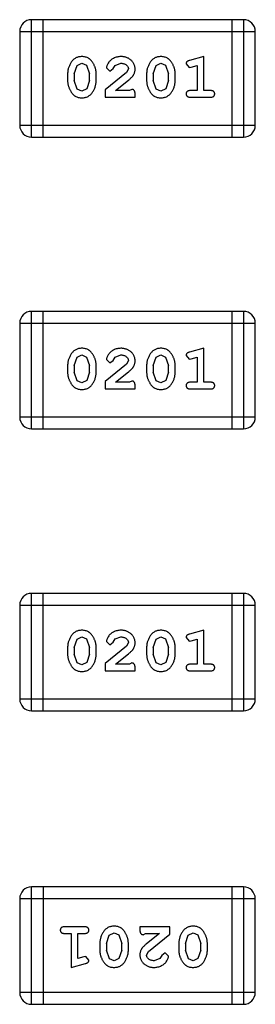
# Model space of a CAD drawing. Header units: inches. Extents: x -50 to 60, y -7 to 68.
# Tile 105 of 108: x 54.466 to 55.076, y 40.646 to 43.201. Entities that reach past the tile are written whole.
import ezdxf

# ---------------------------------------------------------------- set-up
doc = ezdxf.new("R2010")
doc.units = ezdxf.units.IN
doc.header["$LTSCALE"] = 1.21
doc.header["$MEASUREMENT"] = 0
doc.layers.get('0').update_dxf_attribs({"linetype": 'CONTINUOUS'})

msp = doc.modelspace()

# ---------------------------------------------------------------- linework, layer by layer
at = {"color": 7, "linetype": 'Continuous'}
for p, q in [((54.4969, 42.8963), (54.4969, 43.2011)), ((55.0456, 43.2011), (54.4969, 43.2011)), ((54.5274, 42.8963), (54.5274, 43.2011)), ((55.0151, 43.2011), (55.0151, 42.8963)), ((55.0456, 43.2011), (55.0456, 42.8963)), ((54.4664, 43.1706), (54.4664, 42.9267)), ((54.4664, 43.1706), (55.076, 43.1706)), ((55.076, 42.9267), (55.076, 43.1706)), ((54.9427, 43.1053), (54.9061, 43.0954)), ((54.9427, 43.0172), (54.9427, 43.1053)), ((54.6076, 43.0604), (54.6149, 43.0822)), ((54.6149, 43.0822), (54.6272, 43.088)), ((54.6272, 43.088), (54.6394, 43.0827)), ((54.6394, 43.0827), (54.647, 43.0604)), ((54.7083, 43.0741), (54.7133, 43.0826)), ((54.7133, 43.0826), (54.7281, 43.088)), ((54.8121, 43.0604), (54.8194, 43.0822)), ((54.8194, 43.0822), (54.8318, 43.088)), ((54.8318, 43.088), (54.8439, 43.0827)), ((54.8439, 43.0827), (54.8515, 43.0604)), ((54.8971, 43.0862), (54.905, 43.077)), ((54.9104, 43.078), (54.9254, 43.0822)), ((54.9254, 43.0822), (54.9254, 43.0172)), ((54.5903, 43.0607), (54.5903, 43.0429)), ((54.6076, 43.0604), (54.6076, 43.0432)), ((54.647, 43.0432), (54.647, 43.0604)), ((54.6643, 43.0429), (54.6643, 43.0607)), ((54.7429, 43.0638), (54.6879, 43.0188)), ((54.691, 43.076), (54.6998, 43.0675)), ((54.6998, 43.0675), (54.7083, 43.0741)), ((54.7476, 43.0735), (54.7429, 43.0638)), ((54.7948, 43.0607), (54.7948, 43.0429)), ((54.8121, 43.0604), (54.8121, 43.0432)), ((54.8515, 43.0432), (54.8515, 43.0604)), ((54.8688, 43.0429), (54.8688, 43.0607)), ((54.905, 43.077), (54.9104, 43.078)), ((54.6153, 43.0209), (54.6076, 43.0432)), ((54.647, 43.0432), (54.6397, 43.0214)), ((54.7146, 43.0172), (54.7482, 43.0442)), ((54.8198, 43.0209), (54.8121, 43.0432)), ((54.8515, 43.0432), (54.8442, 43.0214)), ((54.6274, 43.0156), (54.6153, 43.0209)), ((54.6397, 43.0214), (54.6274, 43.0156)), ((54.6879, 43.0188), (54.6879, 42.9999)), ((54.7508, 43.0172), (54.7146, 43.0172)), ((54.7563, 43.0203), (54.7508, 43.0172)), ((54.7649, 42.9999), (54.7649, 43.0078)), ((54.8319, 43.0156), (54.8198, 43.0209)), ((54.8442, 43.0214), (54.8319, 43.0156)), ((54.9254, 43.0172), (54.9081, 43.0172)), ((54.96, 43.0172), (54.9427, 43.0172)), ((54.6879, 42.9999), (54.7649, 42.9999)), ((54.9081, 42.9999), (54.96, 42.9999)), ((55.076, 42.9267), (54.4664, 42.9267)), ((54.4969, 42.8963), (55.0456, 42.8963)), ((54.4969, 42.1393), (54.4969, 42.4441)), ((55.0456, 42.4441), (54.4969, 42.4441)), ((54.5274, 42.1393), (54.5274, 42.4441)), ((55.0151, 42.4441), (55.0151, 42.1393)), ((55.0456, 42.4441), (55.0456, 42.1393)), ((54.4664, 42.4136), (54.4664, 42.1698)), ((54.4664, 42.4136), (55.076, 42.4136)), ((55.076, 42.1698), (55.076, 42.4136)), ((54.9427, 42.3483), (54.9061, 42.3384)), ((54.9427, 42.2602), (54.9427, 42.3483)), ((54.6076, 42.3034), (54.6149, 42.3252)), ((54.6149, 42.3252), (54.6272, 42.331)), ((54.6272, 42.331), (54.6394, 42.3257)), ((54.6394, 42.3257), (54.647, 42.3034)), ((54.691, 42.319), (54.6998, 42.3106)), ((54.6998, 42.3106), (54.7083, 42.3171)), ((54.7083, 42.3171), (54.7133, 42.3256)), ((54.7133, 42.3256), (54.7281, 42.331)), ((54.7476, 42.3165), (54.7429, 42.3068)), ((54.8121, 42.3034), (54.8194, 42.3252)), ((54.8194, 42.3252), (54.8318, 42.331)), ((54.8318, 42.331), (54.8439, 42.3257)), ((54.8439, 42.3257), (54.8515, 42.3034)), ((54.8971, 42.3293), (54.905, 42.32)), ((54.905, 42.32), (54.9104, 42.321)), ((54.9104, 42.321), (54.9254, 42.3252)), ((54.9254, 42.3252), (54.9254, 42.2602)), ((54.5903, 42.3037), (54.5903, 42.286)), ((54.6076, 42.3034), (54.6076, 42.2862)), ((54.6153, 42.2639), (54.6076, 42.2862)), ((54.647, 42.2862), (54.6397, 42.2644)), ((54.647, 42.2862), (54.647, 42.3034)), ((54.6643, 42.286), (54.6643, 42.3037)), ((54.7429, 42.3068), (54.6879, 42.2618)), ((54.7146, 42.2602), (54.7482, 42.2873)), ((54.7948, 42.3037), (54.7948, 42.286)), ((54.8121, 42.3034), (54.8121, 42.2862)), ((54.8198, 42.2639), (54.8121, 42.2862)), ((54.8515, 42.2862), (54.8442, 42.2644)), ((54.8515, 42.2862), (54.8515, 42.3034)), ((54.8688, 42.286), (54.8688, 42.3037)), ((54.6274, 42.2586), (54.6153, 42.2639)), ((54.6397, 42.2644), (54.6274, 42.2586)), ((54.6879, 42.2618), (54.6879, 42.2429)), ((54.7563, 42.2634), (54.7508, 42.2602)), ((54.8319, 42.2586), (54.8198, 42.2639)), ((54.8442, 42.2644), (54.8319, 42.2586)), ((54.6879, 42.2429), (54.7649, 42.2429)), ((54.7508, 42.2602), (54.7146, 42.2602)), ((54.7649, 42.2429), (54.7649, 42.2508)), ((54.9254, 42.2602), (54.9081, 42.2602)), ((54.9081, 42.2429), (54.96, 42.2429)), ((54.96, 42.2602), (54.9427, 42.2602)), ((55.076, 42.1698), (54.4664, 42.1698)), ((54.4969, 42.1393), (55.0456, 42.1393)), ((54.4969, 41.4076), (54.4969, 41.7124)), ((55.0456, 41.7124), (54.4969, 41.7124)), ((54.5274, 41.4076), (54.5274, 41.7124)), ((55.0151, 41.7124), (55.0151, 41.4076)), ((55.0456, 41.7124), (55.0456, 41.4076)), ((54.4664, 41.6819), (54.4664, 41.4381)), ((54.4664, 41.6819), (55.076, 41.6819)), ((55.076, 41.4381), (55.076, 41.6819)), ((54.6149, 41.5936), (54.6272, 41.5994)), ((54.6272, 41.5994), (54.6394, 41.5941)), ((54.7133, 41.594), (54.7281, 41.5994)), ((54.8194, 41.5936), (54.8318, 41.5994)), ((54.8318, 41.5994), (54.8439, 41.5941)), ((54.8971, 41.5976), (54.905, 41.5883)), ((54.9427, 41.6167), (54.9061, 41.6068)), ((54.9427, 41.5286), (54.9427, 41.6167)), ((54.5903, 41.572), (54.5903, 41.5543)), ((54.6076, 41.5718), (54.6149, 41.5936)), ((54.6076, 41.5718), (54.6076, 41.5546)), ((54.6394, 41.5941), (54.647, 41.5718)), ((54.647, 41.5546), (54.647, 41.5718)), ((54.6643, 41.5543), (54.6643, 41.572)), ((54.7429, 41.5751), (54.6879, 41.5301)), ((54.691, 41.5873), (54.6998, 41.5789)), ((54.6998, 41.5789), (54.7083, 41.5855)), ((54.7083, 41.5855), (54.7133, 41.594)), ((54.7476, 41.5848), (54.7429, 41.5751)), ((54.7948, 41.572), (54.7948, 41.5543)), ((54.8121, 41.5718), (54.8194, 41.5936)), ((54.8121, 41.5718), (54.8121, 41.5546)), ((54.8439, 41.5941), (54.8515, 41.5718)), ((54.8515, 41.5546), (54.8515, 41.5718)), ((54.8688, 41.5543), (54.8688, 41.572)), ((54.905, 41.5883), (54.9104, 41.5894)), ((54.9104, 41.5894), (54.9254, 41.5935)), ((54.9254, 41.5935), (54.9254, 41.5286)), ((54.6153, 41.5323), (54.6076, 41.5546)), ((54.647, 41.5546), (54.6397, 41.5328)), ((54.7146, 41.5286), (54.7482, 41.5556)), ((54.8198, 41.5323), (54.8121, 41.5546)), ((54.8515, 41.5546), (54.8442, 41.5328)), ((54.6274, 41.527), (54.6153, 41.5323)), ((54.6397, 41.5328), (54.6274, 41.527)), ((54.6879, 41.5301), (54.6879, 41.5113)), ((54.7508, 41.5286), (54.7146, 41.5286)), ((54.7563, 41.5317), (54.7508, 41.5286)), ((54.8319, 41.527), (54.8198, 41.5323)), ((54.8442, 41.5328), (54.8319, 41.527)), ((54.9254, 41.5286), (54.9081, 41.5286)), ((54.96, 41.5286), (54.9427, 41.5286)), ((54.6879, 41.5113), (54.7649, 41.5113)), ((54.7649, 41.5113), (54.7649, 41.5191)), ((54.9081, 41.5113), (54.96, 41.5113)), ((55.076, 41.4381), (54.4664, 41.4381)), ((54.4969, 41.4076), (55.0456, 41.4076)), ((54.4969, 40.646), (54.4969, 40.9508)), ((55.0455, 40.9508), (54.4969, 40.9508)), ((54.5273, 40.9508), (54.5273, 40.646)), ((55.015, 40.9508), (55.015, 40.646)), ((55.0455, 40.9508), (55.0455, 40.646)), ((54.4664, 40.9203), (54.4664, 40.6765)), ((54.4664, 40.9203), (55.076, 40.9203)), ((55.076, 40.6765), (55.076, 40.9203)), ((54.6343, 40.8472), (54.5824, 40.8472)), ((54.5824, 40.8299), (54.5997, 40.8299)), ((54.5997, 40.8299), (54.5997, 40.7418)), ((54.617, 40.7649), (54.617, 40.8299)), ((54.617, 40.8299), (54.6343, 40.8299)), ((54.6982, 40.8256), (54.7105, 40.8315)), ((54.7105, 40.8315), (54.7226, 40.8262)), ((54.7775, 40.8472), (54.7775, 40.8393)), ((54.8546, 40.8472), (54.7775, 40.8472)), ((54.7861, 40.8267), (54.7916, 40.8299)), ((54.7916, 40.8299), (54.8278, 40.8299)), ((54.8278, 40.8299), (54.7942, 40.8028)), ((54.8546, 40.8283), (54.8546, 40.8472)), ((54.9027, 40.8256), (54.915, 40.8315)), ((54.915, 40.8315), (54.9271, 40.8262)), ((54.6736, 40.8041), (54.6736, 40.7864)), ((54.6909, 40.8039), (54.6982, 40.8256)), ((54.7226, 40.8262), (54.7303, 40.8039)), ((54.7476, 40.7864), (54.7476, 40.8041)), ((54.7995, 40.7833), (54.8546, 40.8283)), ((54.8781, 40.8041), (54.8781, 40.7864)), ((54.8955, 40.8039), (54.9027, 40.8256)), ((54.9271, 40.8262), (54.9348, 40.8039)), ((54.9521, 40.7864), (54.9521, 40.8041)), ((54.6909, 40.8039), (54.6909, 40.7867)), ((54.6985, 40.7644), (54.6909, 40.7867)), ((54.7303, 40.7867), (54.723, 40.7649)), ((54.7303, 40.7867), (54.7303, 40.8039)), ((54.7948, 40.7736), (54.7995, 40.7833)), ((54.8426, 40.7795), (54.8341, 40.773)), ((54.8514, 40.7711), (54.8426, 40.7795)), ((54.8955, 40.8039), (54.8955, 40.7867)), ((54.903, 40.7644), (54.8955, 40.7867)), ((54.9348, 40.7867), (54.9275, 40.7649)), ((54.9348, 40.7867), (54.9348, 40.8039)), ((54.632, 40.7691), (54.617, 40.7649)), ((54.6374, 40.7701), (54.632, 40.7691)), ((54.6453, 40.7608), (54.6374, 40.7701)), ((54.7107, 40.7591), (54.6985, 40.7644)), ((54.723, 40.7649), (54.7107, 40.7591)), ((54.8291, 40.7645), (54.8143, 40.7591)), ((54.8341, 40.773), (54.8291, 40.7645)), ((54.9152, 40.7591), (54.903, 40.7644)), ((54.9275, 40.7649), (54.9152, 40.7591)), ((54.5997, 40.7418), (54.6363, 40.7517)), ((55.076, 40.6765), (54.4664, 40.6765)), ((54.4969, 40.646), (55.0455, 40.646))]:
    msp.add_line(p, q, dxfattribs=at)
for centre, start, end in [((54.4969, 43.1706), 90, 180), ((55.0456, 43.1706), 0, 90), ((54.4969, 42.9267), 180, 270), ((55.0456, 42.9267), 270, 0), ((54.4969, 42.4136), 90, 180), ((55.0456, 42.4136), 0, 90), ((54.4969, 42.1698), 180, 270), ((55.0456, 42.1698), 270, 0), ((54.4969, 41.6819), 90, 180), ((55.0456, 41.6819), 0, 90), ((54.4969, 41.4381), 180, 270), ((55.0456, 41.4381), 270, 0), ((54.4969, 40.9203), 90, 180), ((55.0455, 40.9203), 0, 90), ((54.4969, 40.6765), 180, 270), ((55.0455, 40.6765), 270, 0)]:
    msp.add_arc(centre, 0.0305, start, end, dxfattribs=at)
for points, knots in [([(54.6271, 43.1053), (54.6257, 43.1053), (54.6229, 43.1052), (54.6188, 43.1045), (54.615, 43.1033), (54.6114, 43.1018), (54.6081, 43.0997), (54.605, 43.0972), (54.6022, 43.0942), (54.5998, 43.0908), (54.5976, 43.0872), (54.5957, 43.0836), (54.594, 43.0799), (54.5927, 43.0761), (54.5916, 43.0723), (54.5909, 43.0685), (54.5904, 43.0646), (54.5903, 43.062), (54.5903, 43.0607)], [0, 0, 0, 0, 0.06692, 0.130834, 0.19258, 0.252759, 0.312631, 0.373411, 0.436359, 0.501894, 0.568244, 0.632472, 0.69556, 0.757163, 0.818592, 0.878885, 0.939235, 1, 1, 1, 1]), ([(54.6643, 43.0607), (54.6642, 43.0618), (54.6642, 43.0639), (54.6639, 43.0671), (54.6634, 43.0702), (54.6627, 43.0733), (54.6618, 43.0764), (54.6607, 43.0794), (54.6594, 43.0824), (54.6579, 43.0852), (54.6563, 43.088), (54.6546, 43.0905), (54.653, 43.0928), (54.6513, 43.0949), (54.6496, 43.0968), (54.6479, 43.0984), (54.6462, 43.0999), (54.6438, 43.1014), (54.6406, 43.103), (54.6365, 43.1043), (54.6319, 43.1051), (54.6288, 43.1052), (54.6271, 43.1053)], [0, 0, 0, 0, 0.049855, 0.099516, 0.148482, 0.19758, 0.246804, 0.296268, 0.346517, 0.397047, 0.446826, 0.49336, 0.537801, 0.579207, 0.617974, 0.654833, 0.689171, 0.722088, 0.786392, 0.853518, 0.924186, 1, 1, 1, 1]), ([(54.7283, 43.1053), (54.7266, 43.1052), (54.7232, 43.1051), (54.7183, 43.1043), (54.7135, 43.1028), (54.709, 43.1008), (54.7049, 43.0984), (54.7012, 43.0955), (54.6981, 43.0923), (54.6956, 43.0887), (54.6936, 43.0852), (54.6922, 43.0818), (54.6912, 43.0788), (54.6911, 43.0769), (54.691, 43.076)], [0, 0, 0, 0, 0.098286, 0.193983, 0.289056, 0.384352, 0.477435, 0.566197, 0.652355, 0.737986, 0.818188, 0.887401, 0.94802, 1, 1, 1, 1]), ([(54.7649, 43.0725), (54.7649, 43.0736), (54.7648, 43.0758), (54.7644, 43.0791), (54.7635, 43.0822), (54.7624, 43.0852), (54.761, 43.088), (54.7592, 43.0907), (54.7571, 43.0933), (54.7547, 43.0958), (54.752, 43.098), (54.7492, 43.1), (54.7461, 43.1016), (54.7429, 43.103), (54.7395, 43.104), (54.7359, 43.1048), (54.7322, 43.1052), (54.7296, 43.1053), (54.7283, 43.1053)], [0, 0, 0, 0, 0.060981, 0.120256, 0.178148, 0.236115, 0.293993, 0.352864, 0.413358, 0.476056, 0.539296, 0.602396, 0.665116, 0.728325, 0.792919, 0.859317, 0.928302, 1, 1, 1, 1]), ([(54.8316, 43.1053), (54.8302, 43.1053), (54.8274, 43.1052), (54.8233, 43.1045), (54.8195, 43.1033), (54.8159, 43.1018), (54.8126, 43.0997), (54.8095, 43.0972), (54.8067, 43.0942), (54.8043, 43.0908), (54.8021, 43.0872), (54.8002, 43.0836), (54.7985, 43.0799), (54.7972, 43.0761), (54.7961, 43.0723), (54.7954, 43.0685), (54.7949, 43.0646), (54.7949, 43.062), (54.7948, 43.0607)], [0, 0, 0, 0, 0.06692, 0.130834, 0.19258, 0.252759, 0.312631, 0.373411, 0.436359, 0.501894, 0.568244, 0.632472, 0.69556, 0.757163, 0.818592, 0.878885, 0.939235, 1, 1, 1, 1]), ([(54.8688, 43.0607), (54.8688, 43.0618), (54.8687, 43.0639), (54.8684, 43.0671), (54.8679, 43.0702), (54.8672, 43.0733), (54.8663, 43.0764), (54.8652, 43.0794), (54.8639, 43.0824), (54.8624, 43.0852), (54.8608, 43.088), (54.8592, 43.0905), (54.8575, 43.0928), (54.8558, 43.0949), (54.8541, 43.0968), (54.8524, 43.0984), (54.8507, 43.0999), (54.8483, 43.1014), (54.8451, 43.103), (54.841, 43.1043), (54.8364, 43.1051), (54.8333, 43.1052), (54.8316, 43.1053)], [0, 0, 0, 0, 0.049855, 0.099516, 0.148482, 0.19758, 0.246804, 0.296268, 0.346517, 0.397047, 0.446826, 0.49336, 0.537801, 0.579207, 0.617974, 0.654833, 0.689171, 0.722088, 0.786392, 0.853518, 0.924186, 1, 1, 1, 1]), ([(54.7281, 43.088), (54.7296, 43.0879), (54.7322, 43.0879), (54.7361, 43.087), (54.7394, 43.0856), (54.7423, 43.0837), (54.7446, 43.0814), (54.7464, 43.079), (54.7474, 43.0763), (54.7476, 43.0744), (54.7476, 43.0735)], [0, 0, 0, 0, 0.156344, 0.299348, 0.4327, 0.561, 0.682299, 0.791883, 0.89611, 1, 1, 1, 1]), ([(54.9061, 43.0954), (54.9053, 43.0952), (54.9037, 43.0947), (54.9016, 43.0938), (54.9, 43.0929), (54.8988, 43.0919), (54.898, 43.0907), (54.8975, 43.0894), (54.8971, 43.0879), (54.8971, 43.0868), (54.8971, 43.0862)], [0, 0, 0, 0, 0.187321, 0.344927, 0.475328, 0.579604, 0.674244, 0.773631, 0.882025, 1, 1, 1, 1]), ([(54.7482, 43.0442), (54.7491, 43.045), (54.7508, 43.0465), (54.7531, 43.0487), (54.7552, 43.0508), (54.7571, 43.0528), (54.7587, 43.0547), (54.7601, 43.0564), (54.7612, 43.0581), (54.7623, 43.0601), (54.7634, 43.0627), (54.7643, 43.0659), (54.7649, 43.0692), (54.7649, 43.0714), (54.7649, 43.0725)], [0, 0, 0, 0, 0.103002, 0.197728, 0.285279, 0.365235, 0.437224, 0.502446, 0.560545, 0.611446, 0.707576, 0.80349, 0.900532, 1, 1, 1, 1]), ([(54.5903, 43.0429), (54.5903, 43.0419), (54.5904, 43.0397), (54.5907, 43.0366), (54.5912, 43.0334), (54.5919, 43.0303), (54.5927, 43.0273), (54.5939, 43.0243), (54.5951, 43.0213), (54.5966, 43.0185), (54.5982, 43.0157), (54.5998, 43.0132), (54.6015, 43.0109), (54.6031, 43.0088), (54.6048, 43.0069), (54.6065, 43.0052), (54.6082, 43.0038), (54.6106, 43.0022), (54.6138, 43.0006), (54.618, 42.9993), (54.6225, 42.9985), (54.6257, 42.9984), (54.6274, 42.9983)], [0, 0, 0, 0, 0.049886, 0.09882, 0.148132, 0.19689, 0.246038, 0.295176, 0.345305, 0.395692, 0.445312, 0.491875, 0.535813, 0.577009, 0.616081, 0.652689, 0.687585, 0.720206, 0.785062, 0.85223, 0.923759, 1, 1, 1, 1]), ([(54.6274, 42.9983), (54.6288, 42.9984), (54.6316, 42.9984), (54.6357, 42.9991), (54.6396, 43.0003), (54.6431, 43.0019), (54.6465, 43.0039), (54.6495, 43.0064), (54.6523, 43.0093), (54.6548, 43.0127), (54.6569, 43.0163), (54.6589, 43.02), (54.6606, 43.0237), (54.6619, 43.0275), (54.6629, 43.0313), (54.6637, 43.0351), (54.6642, 43.039), (54.6642, 43.0416), (54.6643, 43.0429)], [0, 0, 0, 0, 0.067217, 0.131051, 0.19272, 0.252824, 0.312745, 0.373449, 0.436041, 0.501494, 0.567761, 0.632087, 0.695096, 0.757109, 0.817993, 0.878657, 0.939311, 1, 1, 1, 1]), ([(54.7948, 43.0429), (54.7949, 43.0419), (54.7949, 43.0397), (54.7952, 43.0366), (54.7957, 43.0334), (54.7964, 43.0303), (54.7972, 43.0273), (54.7984, 43.0243), (54.7996, 43.0213), (54.8011, 43.0185), (54.8027, 43.0157), (54.8043, 43.0132), (54.806, 43.0109), (54.8076, 43.0088), (54.8093, 43.0069), (54.811, 43.0052), (54.8127, 43.0038), (54.8151, 43.0022), (54.8183, 43.0006), (54.8225, 42.9993), (54.8271, 42.9985), (54.8302, 42.9984), (54.8319, 42.9983)], [0, 0, 0, 0, 0.049886, 0.09882, 0.148132, 0.19689, 0.246038, 0.295176, 0.345305, 0.395692, 0.445312, 0.491875, 0.535813, 0.577009, 0.616081, 0.652689, 0.687585, 0.720206, 0.785062, 0.85223, 0.923759, 1, 1, 1, 1]), ([(54.8319, 42.9983), (54.8333, 42.9984), (54.8361, 42.9984), (54.8402, 42.9991), (54.8441, 43.0003), (54.8476, 43.0019), (54.851, 43.0039), (54.854, 43.0064), (54.8568, 43.0093), (54.8593, 43.0127), (54.8615, 43.0163), (54.8634, 43.02), (54.8651, 43.0237), (54.8664, 43.0275), (54.8675, 43.0313), (54.8682, 43.0351), (54.8687, 43.039), (54.8687, 43.0416), (54.8688, 43.0429)], [0, 0, 0, 0, 0.067217, 0.131051, 0.19272, 0.252824, 0.312745, 0.373449, 0.436041, 0.501494, 0.567761, 0.632087, 0.695096, 0.757109, 0.817993, 0.878657, 0.939311, 1, 1, 1, 1]), ([(54.7649, 43.0078), (54.7649, 43.0088), (54.7649, 43.0108), (54.7644, 43.0135), (54.7638, 43.0158), (54.7627, 43.0175), (54.7614, 43.0188), (54.7599, 43.0197), (54.7581, 43.0203), (54.7569, 43.0203), (54.7563, 43.0203)], [0, 0, 0, 0, 0.1844, 0.34094, 0.473574, 0.586824, 0.690029, 0.789175, 0.890445, 1, 1, 1, 1]), ([(54.9081, 43.0172), (54.9072, 43.0172), (54.9055, 43.0171), (54.9032, 43.0167), (54.9012, 43.0159), (54.8997, 43.0149), (54.8985, 43.0135), (54.8977, 43.012), (54.8972, 43.0103), (54.8971, 43.0092), (54.8971, 43.0085)], [0, 0, 0, 0, 0.169102, 0.317658, 0.446239, 0.563118, 0.671828, 0.776546, 0.884858, 1, 1, 1, 1]), ([(54.8971, 43.0085), (54.8971, 43.0079), (54.8972, 43.0067), (54.8977, 43.0051), (54.8985, 43.0036), (54.8997, 43.0022), (54.9012, 43.0011), (54.9032, 43.0004), (54.9055, 43), (54.9072, 42.9999), (54.9081, 42.9999)], [0, 0, 0, 0, 0.115051, 0.223278, 0.329269, 0.437893, 0.554681, 0.682591, 0.83103, 1, 1, 1, 1]), ([(54.971, 43.0085), (54.971, 43.0092), (54.9709, 43.0103), (54.9704, 43.012), (54.9696, 43.0135), (54.9684, 43.0148), (54.9669, 43.0159), (54.9649, 43.0167), (54.9626, 43.0171), (54.9609, 43.0172), (54.96, 43.0172)], [0, 0, 0, 0, 0.11517, 0.223509, 0.328254, 0.438012, 0.553651, 0.682263, 0.830856, 1, 1, 1, 1]), ([(54.96, 42.9999), (54.9609, 42.9999), (54.9626, 43), (54.9649, 43.0004), (54.9669, 43.0011), (54.9684, 43.0022), (54.9696, 43.0035), (54.9704, 43.0051), (54.9709, 43.0067), (54.971, 43.0079), (54.971, 43.0085)], [0, 0, 0, 0, 0.169012, 0.317488, 0.445429, 0.560977, 0.67065, 0.776666, 0.88492, 1, 1, 1, 1]), ([(54.6271, 42.3483), (54.6257, 42.3483), (54.6229, 42.3482), (54.6188, 42.3475), (54.615, 42.3464), (54.6114, 42.3448), (54.6081, 42.3427), (54.605, 42.3402), (54.6022, 42.3372), (54.5998, 42.3339), (54.5976, 42.3303), (54.5957, 42.3266), (54.594, 42.3229), (54.5927, 42.3191), (54.5916, 42.3153), (54.5909, 42.3115), (54.5904, 42.3076), (54.5903, 42.305), (54.5903, 42.3037)], [0, 0, 0, 0, 0.06692, 0.130834, 0.19258, 0.252759, 0.312631, 0.373411, 0.436359, 0.501894, 0.568244, 0.632472, 0.69556, 0.757163, 0.818592, 0.878885, 0.939235, 1, 1, 1, 1]), ([(54.6643, 42.3037), (54.6642, 42.3048), (54.6642, 42.3069), (54.6639, 42.3101), (54.6634, 42.3132), (54.6627, 42.3164), (54.6618, 42.3194), (54.6607, 42.3224), (54.6594, 42.3254), (54.6579, 42.3283), (54.6563, 42.331), (54.6546, 42.3335), (54.653, 42.3359), (54.6513, 42.338), (54.6496, 42.3398), (54.6479, 42.3415), (54.6462, 42.3429), (54.6438, 42.3445), (54.6406, 42.3461), (54.6365, 42.3474), (54.6319, 42.3482), (54.6288, 42.3483), (54.6271, 42.3483)], [0, 0, 0, 0, 0.049855, 0.099516, 0.148482, 0.19758, 0.246804, 0.296268, 0.346517, 0.397047, 0.446826, 0.49336, 0.537801, 0.579207, 0.617974, 0.654833, 0.689171, 0.722088, 0.786392, 0.853518, 0.924186, 1, 1, 1, 1]), ([(54.7283, 42.3483), (54.7266, 42.3483), (54.7232, 42.3481), (54.7183, 42.3473), (54.7135, 42.3459), (54.709, 42.3439), (54.7049, 42.3414), (54.7012, 42.3386), (54.6981, 42.3353), (54.6956, 42.3317), (54.6936, 42.3282), (54.6922, 42.3249), (54.6912, 42.3218), (54.6911, 42.3199), (54.691, 42.319)], [0, 0, 0, 0, 0.098286, 0.193983, 0.289056, 0.384352, 0.477435, 0.566197, 0.652355, 0.737986, 0.818188, 0.887401, 0.94802, 1, 1, 1, 1]), ([(54.7649, 42.3156), (54.7649, 42.3167), (54.7648, 42.3189), (54.7644, 42.3221), (54.7635, 42.3252), (54.7624, 42.3282), (54.761, 42.331), (54.7592, 42.3338), (54.7571, 42.3363), (54.7547, 42.3388), (54.752, 42.341), (54.7492, 42.343), (54.7461, 42.3446), (54.7429, 42.346), (54.7395, 42.347), (54.7359, 42.3478), (54.7322, 42.3482), (54.7296, 42.3483), (54.7283, 42.3483)], [0, 0, 0, 0, 0.060981, 0.120256, 0.178148, 0.236115, 0.293993, 0.352864, 0.413358, 0.476056, 0.539296, 0.602396, 0.665116, 0.728325, 0.792919, 0.859317, 0.928302, 1, 1, 1, 1]), ([(54.8316, 42.3483), (54.8302, 42.3483), (54.8274, 42.3482), (54.8233, 42.3475), (54.8195, 42.3464), (54.8159, 42.3448), (54.8126, 42.3427), (54.8095, 42.3402), (54.8067, 42.3372), (54.8043, 42.3339), (54.8021, 42.3303), (54.8002, 42.3266), (54.7985, 42.3229), (54.7972, 42.3191), (54.7961, 42.3153), (54.7954, 42.3115), (54.7949, 42.3076), (54.7949, 42.305), (54.7948, 42.3037)], [0, 0, 0, 0, 0.06692, 0.130834, 0.19258, 0.252759, 0.312631, 0.373411, 0.436359, 0.501894, 0.568244, 0.632472, 0.69556, 0.757163, 0.818592, 0.878885, 0.939235, 1, 1, 1, 1]), ([(54.8688, 42.3037), (54.8688, 42.3048), (54.8687, 42.3069), (54.8684, 42.3101), (54.8679, 42.3132), (54.8672, 42.3164), (54.8663, 42.3194), (54.8652, 42.3224), (54.8639, 42.3254), (54.8624, 42.3283), (54.8608, 42.331), (54.8592, 42.3335), (54.8575, 42.3359), (54.8558, 42.338), (54.8541, 42.3398), (54.8524, 42.3415), (54.8507, 42.3429), (54.8483, 42.3445), (54.8451, 42.3461), (54.841, 42.3474), (54.8364, 42.3482), (54.8333, 42.3483), (54.8316, 42.3483)], [0, 0, 0, 0, 0.049855, 0.099516, 0.148482, 0.19758, 0.246804, 0.296268, 0.346517, 0.397047, 0.446826, 0.49336, 0.537801, 0.579207, 0.617974, 0.654833, 0.689171, 0.722088, 0.786392, 0.853518, 0.924186, 1, 1, 1, 1]), ([(54.9061, 42.3384), (54.9053, 42.3382), (54.9037, 42.3377), (54.9016, 42.3369), (54.9, 42.3359), (54.8988, 42.3349), (54.898, 42.3337), (54.8975, 42.3324), (54.8971, 42.3309), (54.8971, 42.3298), (54.8971, 42.3293)], [0, 0, 0, 0, 0.187321, 0.344927, 0.475328, 0.579604, 0.674244, 0.773631, 0.882025, 1, 1, 1, 1]), ([(54.7281, 42.331), (54.7296, 42.331), (54.7322, 42.3309), (54.7361, 42.33), (54.7394, 42.3287), (54.7423, 42.3267), (54.7446, 42.3245), (54.7464, 42.322), (54.7474, 42.3193), (54.7476, 42.3174), (54.7476, 42.3165)], [0, 0, 0, 0, 0.156344, 0.299348, 0.4327, 0.561, 0.682299, 0.791883, 0.89611, 1, 1, 1, 1]), ([(54.7482, 42.2873), (54.7491, 42.288), (54.7508, 42.2895), (54.7531, 42.2917), (54.7552, 42.2939), (54.7571, 42.2958), (54.7587, 42.2977), (54.7601, 42.2995), (54.7612, 42.3011), (54.7623, 42.3032), (54.7634, 42.3057), (54.7643, 42.3089), (54.7649, 42.3122), (54.7649, 42.3144), (54.7649, 42.3156)], [0, 0, 0, 0, 0.103002, 0.197728, 0.285279, 0.365235, 0.437224, 0.502446, 0.560545, 0.611446, 0.707576, 0.80349, 0.900532, 1, 1, 1, 1]), ([(54.5903, 42.286), (54.5903, 42.2849), (54.5904, 42.2828), (54.5907, 42.2796), (54.5912, 42.2764), (54.5919, 42.2734), (54.5927, 42.2703), (54.5939, 42.2673), (54.5951, 42.2644), (54.5966, 42.2615), (54.5982, 42.2587), (54.5998, 42.2562), (54.6015, 42.2539), (54.6031, 42.2518), (54.6048, 42.2499), (54.6065, 42.2482), (54.6082, 42.2468), (54.6106, 42.2452), (54.6138, 42.2436), (54.618, 42.2423), (54.6225, 42.2415), (54.6257, 42.2414), (54.6274, 42.2413)], [0, 0, 0, 0, 0.049886, 0.09882, 0.148132, 0.19689, 0.246038, 0.295176, 0.345305, 0.395692, 0.445312, 0.491875, 0.535813, 0.577009, 0.616081, 0.652689, 0.687585, 0.720206, 0.785062, 0.85223, 0.923759, 1, 1, 1, 1]), ([(54.6274, 42.2413), (54.6288, 42.2414), (54.6316, 42.2415), (54.6357, 42.2422), (54.6396, 42.2433), (54.6431, 42.2449), (54.6465, 42.2469), (54.6495, 42.2494), (54.6523, 42.2524), (54.6548, 42.2558), (54.6569, 42.2594), (54.6589, 42.263), (54.6606, 42.2667), (54.6619, 42.2705), (54.6629, 42.2743), (54.6637, 42.2782), (54.6642, 42.282), (54.6642, 42.2847), (54.6643, 42.286)], [0, 0, 0, 0, 0.067217, 0.131051, 0.19272, 0.252824, 0.312745, 0.373449, 0.436041, 0.501494, 0.567761, 0.632087, 0.695096, 0.757109, 0.817993, 0.878657, 0.939311, 1, 1, 1, 1]), ([(54.7649, 42.2508), (54.7649, 42.2519), (54.7649, 42.2538), (54.7644, 42.2565), (54.7638, 42.2588), (54.7627, 42.2605), (54.7614, 42.2618), (54.7599, 42.2627), (54.7581, 42.2633), (54.7569, 42.2633), (54.7563, 42.2634)], [0, 0, 0, 0, 0.1844, 0.34094, 0.473574, 0.586824, 0.690029, 0.789175, 0.890445, 1, 1, 1, 1]), ([(54.7948, 42.286), (54.7949, 42.2849), (54.7949, 42.2828), (54.7952, 42.2796), (54.7957, 42.2764), (54.7964, 42.2734), (54.7972, 42.2703), (54.7984, 42.2673), (54.7996, 42.2644), (54.8011, 42.2615), (54.8027, 42.2587), (54.8043, 42.2562), (54.806, 42.2539), (54.8076, 42.2518), (54.8093, 42.2499), (54.811, 42.2482), (54.8127, 42.2468), (54.8151, 42.2452), (54.8183, 42.2436), (54.8225, 42.2423), (54.8271, 42.2415), (54.8302, 42.2414), (54.8319, 42.2413)], [0, 0, 0, 0, 0.049886, 0.09882, 0.148132, 0.19689, 0.246038, 0.295176, 0.345305, 0.395692, 0.445312, 0.491875, 0.535813, 0.577009, 0.616081, 0.652689, 0.687585, 0.720206, 0.785062, 0.85223, 0.923759, 1, 1, 1, 1]), ([(54.8319, 42.2413), (54.8333, 42.2414), (54.8361, 42.2415), (54.8402, 42.2422), (54.8441, 42.2433), (54.8476, 42.2449), (54.851, 42.2469), (54.854, 42.2494), (54.8568, 42.2524), (54.8593, 42.2558), (54.8615, 42.2594), (54.8634, 42.263), (54.8651, 42.2667), (54.8664, 42.2705), (54.8675, 42.2743), (54.8682, 42.2782), (54.8687, 42.282), (54.8687, 42.2847), (54.8688, 42.286)], [0, 0, 0, 0, 0.067217, 0.131051, 0.19272, 0.252824, 0.312745, 0.373449, 0.436041, 0.501494, 0.567761, 0.632087, 0.695096, 0.757109, 0.817993, 0.878657, 0.939311, 1, 1, 1, 1]), ([(54.9081, 42.2602), (54.9072, 42.2602), (54.9055, 42.2602), (54.9032, 42.2597), (54.9012, 42.2589), (54.8997, 42.2579), (54.8985, 42.2565), (54.8977, 42.255), (54.8972, 42.2534), (54.8971, 42.2522), (54.8971, 42.2516)], [0, 0, 0, 0, 0.169102, 0.317658, 0.446239, 0.563118, 0.671828, 0.776546, 0.884858, 1, 1, 1, 1]), ([(54.8971, 42.2516), (54.8971, 42.251), (54.8972, 42.2498), (54.8977, 42.2481), (54.8985, 42.2466), (54.8997, 42.2452), (54.9012, 42.2442), (54.9032, 42.2434), (54.9055, 42.243), (54.9072, 42.2429), (54.9081, 42.2429)], [0, 0, 0, 0, 0.115051, 0.223278, 0.329269, 0.437893, 0.554681, 0.682591, 0.83103, 1, 1, 1, 1]), ([(54.971, 42.2516), (54.971, 42.2522), (54.9709, 42.2534), (54.9704, 42.255), (54.9696, 42.2565), (54.9684, 42.2579), (54.9669, 42.2589), (54.9649, 42.2597), (54.9626, 42.2602), (54.9609, 42.2602), (54.96, 42.2602)], [0, 0, 0, 0, 0.11517, 0.223509, 0.328254, 0.438012, 0.553651, 0.682263, 0.830856, 1, 1, 1, 1]), ([(54.96, 42.2429), (54.9609, 42.2429), (54.9626, 42.243), (54.9649, 42.2434), (54.9669, 42.2442), (54.9684, 42.2453), (54.9696, 42.2466), (54.9704, 42.2481), (54.9709, 42.2498), (54.971, 42.251), (54.971, 42.2516)], [0, 0, 0, 0, 0.169012, 0.317488, 0.445429, 0.560977, 0.67065, 0.776666, 0.88492, 1, 1, 1, 1]), ([(54.6271, 41.6167), (54.6257, 41.6166), (54.6229, 41.6165), (54.6188, 41.6158), (54.615, 41.6147), (54.6114, 41.6131), (54.6081, 41.6111), (54.605, 41.6086), (54.6022, 41.6056), (54.5998, 41.6022), (54.5976, 41.5986), (54.5957, 41.5949), (54.594, 41.5912), (54.5927, 41.5874), (54.5916, 41.5837), (54.5909, 41.5798), (54.5904, 41.5759), (54.5903, 41.5734), (54.5903, 41.572)], [0, 0, 0, 0, 0.06692, 0.130834, 0.19258, 0.252759, 0.312631, 0.373411, 0.436359, 0.501894, 0.568244, 0.632472, 0.69556, 0.757163, 0.818592, 0.878885, 0.939235, 1, 1, 1, 1]), ([(54.6643, 41.572), (54.6642, 41.5731), (54.6642, 41.5753), (54.6639, 41.5785), (54.6634, 41.5816), (54.6627, 41.5847), (54.6618, 41.5877), (54.6607, 41.5908), (54.6594, 41.5937), (54.6579, 41.5966), (54.6563, 41.5993), (54.6546, 41.6019), (54.653, 41.6042), (54.6513, 41.6063), (54.6496, 41.6082), (54.6479, 41.6098), (54.6462, 41.6112), (54.6438, 41.6128), (54.6406, 41.6144), (54.6365, 41.6157), (54.6319, 41.6165), (54.6288, 41.6166), (54.6271, 41.6167)], [0, 0, 0, 0, 0.049855, 0.099516, 0.148482, 0.19758, 0.246804, 0.296268, 0.346517, 0.397047, 0.446826, 0.49336, 0.537801, 0.579207, 0.617974, 0.654833, 0.689171, 0.722088, 0.786392, 0.853518, 0.924186, 1, 1, 1, 1]), ([(54.7283, 41.6167), (54.7266, 41.6166), (54.7232, 41.6165), (54.7183, 41.6156), (54.7135, 41.6142), (54.709, 41.6122), (54.7049, 41.6098), (54.7012, 41.6069), (54.6981, 41.6037), (54.6956, 41.6001), (54.6936, 41.5965), (54.6922, 41.5932), (54.6912, 41.5902), (54.6911, 41.5882), (54.691, 41.5873)], [0, 0, 0, 0, 0.098286, 0.193983, 0.289056, 0.384352, 0.477435, 0.566197, 0.652355, 0.737986, 0.818188, 0.887401, 0.94802, 1, 1, 1, 1]), ([(54.7281, 41.5994), (54.7296, 41.5993), (54.7322, 41.5992), (54.7361, 41.5984), (54.7394, 41.597), (54.7423, 41.5951), (54.7446, 41.5928), (54.7464, 41.5903), (54.7474, 41.5876), (54.7476, 41.5858), (54.7476, 41.5848)], [0, 0, 0, 0, 0.156344, 0.299348, 0.4327, 0.561, 0.682299, 0.791883, 0.89611, 1, 1, 1, 1]), ([(54.7649, 41.5839), (54.7649, 41.585), (54.7648, 41.5872), (54.7644, 41.5904), (54.7635, 41.5935), (54.7624, 41.5965), (54.761, 41.5994), (54.7592, 41.6021), (54.7571, 41.6047), (54.7547, 41.6071), (54.752, 41.6094), (54.7492, 41.6113), (54.7461, 41.613), (54.7429, 41.6143), (54.7395, 41.6154), (54.7359, 41.6161), (54.7322, 41.6166), (54.7296, 41.6166), (54.7283, 41.6167)], [0, 0, 0, 0, 0.060981, 0.120256, 0.178148, 0.236115, 0.293993, 0.352864, 0.413358, 0.476056, 0.539296, 0.602396, 0.665116, 0.728325, 0.792919, 0.859317, 0.928302, 1, 1, 1, 1]), ([(54.8316, 41.6167), (54.8302, 41.6166), (54.8274, 41.6165), (54.8233, 41.6158), (54.8195, 41.6147), (54.8159, 41.6131), (54.8126, 41.6111), (54.8095, 41.6086), (54.8067, 41.6056), (54.8043, 41.6022), (54.8021, 41.5986), (54.8002, 41.5949), (54.7985, 41.5912), (54.7972, 41.5874), (54.7961, 41.5837), (54.7954, 41.5798), (54.7949, 41.5759), (54.7949, 41.5734), (54.7948, 41.572)], [0, 0, 0, 0, 0.06692, 0.130834, 0.19258, 0.252759, 0.312631, 0.373411, 0.436359, 0.501894, 0.568244, 0.632472, 0.69556, 0.757163, 0.818592, 0.878885, 0.939235, 1, 1, 1, 1]), ([(54.8688, 41.572), (54.8688, 41.5731), (54.8687, 41.5753), (54.8684, 41.5785), (54.8679, 41.5816), (54.8672, 41.5847), (54.8663, 41.5877), (54.8652, 41.5908), (54.8639, 41.5937), (54.8624, 41.5966), (54.8608, 41.5993), (54.8592, 41.6019), (54.8575, 41.6042), (54.8558, 41.6063), (54.8541, 41.6082), (54.8524, 41.6098), (54.8507, 41.6112), (54.8483, 41.6128), (54.8451, 41.6144), (54.841, 41.6157), (54.8364, 41.6165), (54.8333, 41.6166), (54.8316, 41.6167)], [0, 0, 0, 0, 0.049855, 0.099516, 0.148482, 0.19758, 0.246804, 0.296268, 0.346517, 0.397047, 0.446826, 0.49336, 0.537801, 0.579207, 0.617974, 0.654833, 0.689171, 0.722088, 0.786392, 0.853518, 0.924186, 1, 1, 1, 1]), ([(54.9061, 41.6068), (54.9053, 41.6065), (54.9037, 41.6061), (54.9016, 41.6052), (54.9, 41.6043), (54.8988, 41.6033), (54.898, 41.6021), (54.8975, 41.6008), (54.8971, 41.5992), (54.8971, 41.5982), (54.8971, 41.5976)], [0, 0, 0, 0, 0.187321, 0.344927, 0.475328, 0.579604, 0.674244, 0.773631, 0.882025, 1, 1, 1, 1]), ([(54.7482, 41.5556), (54.7491, 41.5564), (54.7508, 41.5579), (54.7531, 41.5601), (54.7552, 41.5622), (54.7571, 41.5642), (54.7587, 41.566), (54.7601, 41.5678), (54.7612, 41.5695), (54.7623, 41.5715), (54.7634, 41.5741), (54.7643, 41.5772), (54.7649, 41.5805), (54.7649, 41.5828), (54.7649, 41.5839)], [0, 0, 0, 0, 0.103002, 0.197728, 0.285279, 0.365235, 0.437224, 0.502446, 0.560545, 0.611446, 0.707576, 0.80349, 0.900532, 1, 1, 1, 1]), ([(54.5903, 41.5543), (54.5903, 41.5532), (54.5904, 41.5511), (54.5907, 41.5479), (54.5912, 41.5448), (54.5919, 41.5417), (54.5927, 41.5387), (54.5939, 41.5357), (54.5951, 41.5327), (54.5966, 41.5298), (54.5982, 41.5271), (54.5998, 41.5245), (54.6015, 41.5222), (54.6031, 41.5201), (54.6048, 41.5183), (54.6065, 41.5166), (54.6082, 41.5152), (54.6106, 41.5136), (54.6138, 41.512), (54.618, 41.5107), (54.6225, 41.5098), (54.6257, 41.5097), (54.6274, 41.5097)], [0, 0, 0, 0, 0.049886, 0.09882, 0.148132, 0.19689, 0.246038, 0.295176, 0.345305, 0.395692, 0.445312, 0.491875, 0.535813, 0.577009, 0.616081, 0.652689, 0.687585, 0.720206, 0.785062, 0.85223, 0.923759, 1, 1, 1, 1]), ([(54.6274, 41.5097), (54.6288, 41.5097), (54.6316, 41.5098), (54.6357, 41.5105), (54.6396, 41.5116), (54.6431, 41.5132), (54.6465, 41.5152), (54.6495, 41.5178), (54.6523, 41.5207), (54.6548, 41.5241), (54.6569, 41.5277), (54.6589, 41.5314), (54.6606, 41.5351), (54.6619, 41.5388), (54.6629, 41.5427), (54.6637, 41.5465), (54.6642, 41.5504), (54.6642, 41.553), (54.6643, 41.5543)], [0, 0, 0, 0, 0.067217, 0.131051, 0.19272, 0.252824, 0.312745, 0.373449, 0.436041, 0.501494, 0.567761, 0.632087, 0.695096, 0.757109, 0.817993, 0.878657, 0.939311, 1, 1, 1, 1]), ([(54.7948, 41.5543), (54.7949, 41.5532), (54.7949, 41.5511), (54.7952, 41.5479), (54.7957, 41.5448), (54.7964, 41.5417), (54.7972, 41.5387), (54.7984, 41.5357), (54.7996, 41.5327), (54.8011, 41.5298), (54.8027, 41.5271), (54.8043, 41.5245), (54.806, 41.5222), (54.8076, 41.5201), (54.8093, 41.5183), (54.811, 41.5166), (54.8127, 41.5152), (54.8151, 41.5136), (54.8183, 41.512), (54.8225, 41.5107), (54.8271, 41.5098), (54.8302, 41.5097), (54.8319, 41.5097)], [0, 0, 0, 0, 0.049886, 0.09882, 0.148132, 0.19689, 0.246038, 0.295176, 0.345305, 0.395692, 0.445312, 0.491875, 0.535813, 0.577009, 0.616081, 0.652689, 0.687585, 0.720206, 0.785062, 0.85223, 0.923759, 1, 1, 1, 1]), ([(54.8319, 41.5097), (54.8333, 41.5097), (54.8361, 41.5098), (54.8402, 41.5105), (54.8441, 41.5116), (54.8476, 41.5132), (54.851, 41.5152), (54.854, 41.5178), (54.8568, 41.5207), (54.8593, 41.5241), (54.8615, 41.5277), (54.8634, 41.5314), (54.8651, 41.5351), (54.8664, 41.5388), (54.8675, 41.5427), (54.8682, 41.5465), (54.8687, 41.5504), (54.8687, 41.553), (54.8688, 41.5543)], [0, 0, 0, 0, 0.067217, 0.131051, 0.19272, 0.252824, 0.312745, 0.373449, 0.436041, 0.501494, 0.567761, 0.632087, 0.695096, 0.757109, 0.817993, 0.878657, 0.939311, 1, 1, 1, 1]), ([(54.7649, 41.5191), (54.7649, 41.5202), (54.7649, 41.5222), (54.7644, 41.5249), (54.7638, 41.5271), (54.7627, 41.5289), (54.7614, 41.5302), (54.7599, 41.5311), (54.7581, 41.5316), (54.7569, 41.5317), (54.7563, 41.5317)], [0, 0, 0, 0, 0.1844, 0.34094, 0.473574, 0.586824, 0.690029, 0.789175, 0.890445, 1, 1, 1, 1]), ([(54.9081, 41.5286), (54.9072, 41.5285), (54.9055, 41.5285), (54.9032, 41.528), (54.9012, 41.5273), (54.8997, 41.5262), (54.8985, 41.5249), (54.8977, 41.5234), (54.8972, 41.5217), (54.8971, 41.5205), (54.8971, 41.5199)], [0, 0, 0, 0, 0.169102, 0.317658, 0.446239, 0.563118, 0.671828, 0.776546, 0.884858, 1, 1, 1, 1]), ([(54.8971, 41.5199), (54.8971, 41.5193), (54.8972, 41.5181), (54.8977, 41.5164), (54.8985, 41.5149), (54.8997, 41.5136), (54.9012, 41.5125), (54.9032, 41.5118), (54.9055, 41.5113), (54.9072, 41.5113), (54.9081, 41.5113)], [0, 0, 0, 0, 0.115051, 0.223278, 0.329269, 0.437893, 0.554681, 0.682591, 0.83103, 1, 1, 1, 1]), ([(54.971, 41.5199), (54.971, 41.5205), (54.9709, 41.5217), (54.9704, 41.5234), (54.9696, 41.5249), (54.9684, 41.5262), (54.9669, 41.5273), (54.9649, 41.528), (54.9626, 41.5285), (54.9609, 41.5285), (54.96, 41.5286)], [0, 0, 0, 0, 0.11517, 0.223509, 0.328254, 0.438012, 0.553651, 0.682263, 0.830856, 1, 1, 1, 1]), ([(54.96, 41.5113), (54.9609, 41.5113), (54.9626, 41.5113), (54.9649, 41.5118), (54.9669, 41.5125), (54.9684, 41.5136), (54.9696, 41.5149), (54.9704, 41.5164), (54.9709, 41.5181), (54.971, 41.5193), (54.971, 41.5199)], [0, 0, 0, 0, 0.169012, 0.317488, 0.445429, 0.560977, 0.67065, 0.776666, 0.88492, 1, 1, 1, 1]), ([(54.5824, 40.8472), (54.5815, 40.8472), (54.5798, 40.8471), (54.5775, 40.8466), (54.5755, 40.8459), (54.574, 40.8448), (54.5728, 40.8435), (54.572, 40.842), (54.5715, 40.8403), (54.5714, 40.8391), (54.5714, 40.8385)], [0, 0, 0, 0, 0.169012, 0.317488, 0.445429, 0.560977, 0.67065, 0.776666, 0.88492, 1, 1, 1, 1]), ([(54.5714, 40.8385), (54.5714, 40.8379), (54.5715, 40.8367), (54.572, 40.8351), (54.5728, 40.8336), (54.574, 40.8322), (54.5755, 40.8312), (54.5775, 40.8304), (54.5798, 40.8299), (54.5815, 40.8299), (54.5824, 40.8299)], [0, 0, 0, 0, 0.11517, 0.223509, 0.328254, 0.438012, 0.553651, 0.682263, 0.830856, 1, 1, 1, 1]), ([(54.6453, 40.8385), (54.6453, 40.8391), (54.6452, 40.8403), (54.6447, 40.842), (54.6439, 40.8435), (54.6427, 40.8449), (54.6412, 40.8459), (54.6392, 40.8467), (54.6369, 40.8471), (54.6352, 40.8472), (54.6343, 40.8472)], [0, 0, 0, 0, 0.115051, 0.223278, 0.329269, 0.437893, 0.554681, 0.682591, 0.83103, 1, 1, 1, 1]), ([(54.6343, 40.8299), (54.6352, 40.8299), (54.6369, 40.8299), (54.6392, 40.8304), (54.6412, 40.8312), (54.6427, 40.8322), (54.6439, 40.8336), (54.6447, 40.8351), (54.6452, 40.8367), (54.6453, 40.8379), (54.6453, 40.8385)], [0, 0, 0, 0, 0.169102, 0.317658, 0.446239, 0.563118, 0.671828, 0.776546, 0.884858, 1, 1, 1, 1]), ([(54.7105, 40.8488), (54.7091, 40.8487), (54.7063, 40.8486), (54.7022, 40.8479), (54.6983, 40.8468), (54.6948, 40.8452), (54.6914, 40.8432), (54.6884, 40.8407), (54.6856, 40.8377), (54.6831, 40.8343), (54.6809, 40.8307), (54.679, 40.8271), (54.6773, 40.8234), (54.676, 40.8196), (54.675, 40.8158), (54.6742, 40.8119), (54.6737, 40.8081), (54.6737, 40.8054), (54.6736, 40.8041)], [0, 0, 0, 0, 0.067217, 0.131051, 0.19272, 0.252824, 0.312745, 0.373449, 0.436041, 0.501494, 0.567761, 0.632087, 0.695096, 0.757109, 0.817993, 0.878657, 0.939311, 1, 1, 1, 1]), ([(54.7476, 40.8041), (54.7476, 40.8052), (54.7475, 40.8073), (54.7472, 40.8105), (54.7467, 40.8136), (54.746, 40.8167), (54.7452, 40.8198), (54.744, 40.8228), (54.7428, 40.8257), (54.7413, 40.8286), (54.7397, 40.8314), (54.7381, 40.8339), (54.7364, 40.8362), (54.7348, 40.8383), (54.7331, 40.8402), (54.7314, 40.8418), (54.7297, 40.8433), (54.7273, 40.8449), (54.7241, 40.8465), (54.7199, 40.8478), (54.7154, 40.8486), (54.7122, 40.8487), (54.7105, 40.8488)], [0, 0, 0, 0, 0.049886, 0.09882, 0.148132, 0.19689, 0.246038, 0.295176, 0.345305, 0.395692, 0.445312, 0.491875, 0.535813, 0.577009, 0.616081, 0.652689, 0.687585, 0.720206, 0.785062, 0.85223, 0.923759, 1, 1, 1, 1]), ([(54.7775, 40.8393), (54.7775, 40.8382), (54.7775, 40.8363), (54.778, 40.8336), (54.7786, 40.8313), (54.7797, 40.8296), (54.781, 40.8283), (54.7825, 40.8274), (54.7843, 40.8268), (54.7855, 40.8268), (54.7861, 40.8267)], [0, 0, 0, 0, 0.1844, 0.34094, 0.473574, 0.586824, 0.690029, 0.789175, 0.890445, 1, 1, 1, 1]), ([(54.915, 40.8488), (54.9136, 40.8487), (54.9108, 40.8486), (54.9067, 40.8479), (54.9029, 40.8468), (54.8993, 40.8452), (54.896, 40.8432), (54.8929, 40.8407), (54.8901, 40.8377), (54.8877, 40.8343), (54.8855, 40.8307), (54.8835, 40.8271), (54.8819, 40.8234), (54.8805, 40.8196), (54.8795, 40.8158), (54.8787, 40.8119), (54.8782, 40.8081), (54.8782, 40.8054), (54.8781, 40.8041)], [0, 0, 0, 0, 0.067217, 0.131051, 0.19272, 0.252824, 0.312745, 0.373449, 0.436041, 0.501494, 0.567761, 0.632087, 0.695096, 0.757109, 0.817993, 0.878657, 0.939311, 1, 1, 1, 1]), ([(54.9521, 40.8041), (54.9521, 40.8052), (54.952, 40.8073), (54.9517, 40.8105), (54.9512, 40.8136), (54.9505, 40.8167), (54.9497, 40.8198), (54.9485, 40.8228), (54.9473, 40.8257), (54.9458, 40.8286), (54.9442, 40.8314), (54.9426, 40.8339), (54.941, 40.8362), (54.9393, 40.8383), (54.9376, 40.8402), (54.9359, 40.8418), (54.9342, 40.8433), (54.9318, 40.8449), (54.9286, 40.8465), (54.9244, 40.8478), (54.9199, 40.8486), (54.9167, 40.8487), (54.915, 40.8488)], [0, 0, 0, 0, 0.049886, 0.09882, 0.148132, 0.19689, 0.246038, 0.295176, 0.345305, 0.395692, 0.445312, 0.491875, 0.535813, 0.577009, 0.616081, 0.652689, 0.687585, 0.720206, 0.785062, 0.85223, 0.923759, 1, 1, 1, 1]), ([(54.6736, 40.7864), (54.6737, 40.7853), (54.6737, 40.7832), (54.674, 40.78), (54.6745, 40.7768), (54.6752, 40.7737), (54.6761, 40.7707), (54.6772, 40.7677), (54.6785, 40.7647), (54.68, 40.7618), (54.6816, 40.7591), (54.6833, 40.7566), (54.6849, 40.7542), (54.6866, 40.7521), (54.6883, 40.7503), (54.69, 40.7486), (54.6917, 40.7472), (54.6941, 40.7456), (54.6973, 40.744), (54.7014, 40.7427), (54.706, 40.7419), (54.7091, 40.7418), (54.7108, 40.7418)], [0, 0, 0, 0, 0.049855, 0.099516, 0.148482, 0.19758, 0.246804, 0.296268, 0.346517, 0.397047, 0.446826, 0.49336, 0.537801, 0.579207, 0.617974, 0.654833, 0.689171, 0.722088, 0.786392, 0.853518, 0.924186, 1, 1, 1, 1]), ([(54.7108, 40.7418), (54.7122, 40.7418), (54.715, 40.7419), (54.7191, 40.7426), (54.7229, 40.7437), (54.7265, 40.7453), (54.7298, 40.7474), (54.7329, 40.7499), (54.7357, 40.7529), (54.7381, 40.7562), (54.7403, 40.7598), (54.7422, 40.7635), (54.7439, 40.7672), (54.7452, 40.771), (54.7463, 40.7748), (54.747, 40.7786), (54.7475, 40.7825), (54.7475, 40.7851), (54.7476, 40.7864)], [0, 0, 0, 0, 0.06692, 0.130834, 0.19258, 0.252759, 0.312631, 0.373411, 0.436359, 0.501894, 0.568244, 0.632472, 0.69556, 0.757163, 0.818592, 0.878885, 0.939235, 1, 1, 1, 1]), ([(54.7942, 40.8028), (54.7934, 40.8021), (54.7917, 40.8006), (54.7893, 40.7984), (54.7872, 40.7962), (54.7853, 40.7943), (54.7837, 40.7924), (54.7823, 40.7906), (54.7812, 40.789), (54.7801, 40.7869), (54.779, 40.7844), (54.7781, 40.7812), (54.7776, 40.7779), (54.7775, 40.7757), (54.7775, 40.7745)], [0, 0, 0, 0, 0.103002, 0.197728, 0.285279, 0.365235, 0.437224, 0.502446, 0.560545, 0.611446, 0.707576, 0.80349, 0.900532, 1, 1, 1, 1]), ([(54.8781, 40.7864), (54.8782, 40.7853), (54.8782, 40.7832), (54.8785, 40.78), (54.879, 40.7768), (54.8797, 40.7737), (54.8806, 40.7707), (54.8817, 40.7677), (54.883, 40.7647), (54.8845, 40.7618), (54.8861, 40.7591), (54.8878, 40.7566), (54.8894, 40.7542), (54.8911, 40.7521), (54.8928, 40.7503), (54.8945, 40.7486), (54.8962, 40.7472), (54.8986, 40.7456), (54.9018, 40.744), (54.906, 40.7427), (54.9105, 40.7419), (54.9137, 40.7418), (54.9153, 40.7418)], [0, 0, 0, 0, 0.049855, 0.099516, 0.148482, 0.19758, 0.246804, 0.296268, 0.346517, 0.397047, 0.446826, 0.49336, 0.537801, 0.579207, 0.617974, 0.654833, 0.689171, 0.722088, 0.786392, 0.853518, 0.924186, 1, 1, 1, 1]), ([(54.9153, 40.7418), (54.9167, 40.7418), (54.9195, 40.7419), (54.9236, 40.7426), (54.9275, 40.7437), (54.931, 40.7453), (54.9343, 40.7474), (54.9374, 40.7499), (54.9402, 40.7529), (54.9426, 40.7562), (54.9448, 40.7598), (54.9468, 40.7635), (54.9484, 40.7672), (54.9497, 40.771), (54.9508, 40.7748), (54.9515, 40.7786), (54.952, 40.7825), (54.9521, 40.7851), (54.9521, 40.7864)], [0, 0, 0, 0, 0.06692, 0.130834, 0.19258, 0.252759, 0.312631, 0.373411, 0.436359, 0.501894, 0.568244, 0.632472, 0.69556, 0.757163, 0.818592, 0.878885, 0.939235, 1, 1, 1, 1]), ([(54.6363, 40.7517), (54.6371, 40.7519), (54.6387, 40.7524), (54.6408, 40.7532), (54.6424, 40.7541), (54.6436, 40.7552), (54.6444, 40.7564), (54.6449, 40.7577), (54.6453, 40.7592), (54.6453, 40.7603), (54.6453, 40.7608)], [0, 0, 0, 0, 0.187321, 0.344927, 0.475328, 0.579604, 0.674244, 0.773631, 0.882025, 1, 1, 1, 1]), ([(54.7775, 40.7745), (54.7775, 40.7734), (54.7776, 40.7712), (54.778, 40.768), (54.7789, 40.7649), (54.78, 40.7619), (54.7815, 40.7591), (54.7832, 40.7563), (54.7853, 40.7538), (54.7877, 40.7513), (54.7904, 40.7491), (54.7932, 40.7471), (54.7963, 40.7455), (54.7995, 40.7441), (54.8029, 40.7431), (54.8065, 40.7423), (54.8103, 40.7419), (54.8128, 40.7418), (54.8141, 40.7418)], [0, 0, 0, 0, 0.060981, 0.120256, 0.178148, 0.236115, 0.293993, 0.352864, 0.413358, 0.476056, 0.539296, 0.602396, 0.665116, 0.728325, 0.792919, 0.859317, 0.928302, 1, 1, 1, 1]), ([(54.8143, 40.7591), (54.8129, 40.7591), (54.8102, 40.7592), (54.8064, 40.7601), (54.803, 40.7614), (54.8001, 40.7634), (54.7978, 40.7656), (54.796, 40.7681), (54.795, 40.7708), (54.7948, 40.7727), (54.7948, 40.7736)], [0, 0, 0, 0, 0.156344, 0.299348, 0.4327, 0.561, 0.682299, 0.791883, 0.89611, 1, 1, 1, 1]), ([(54.8141, 40.7418), (54.8158, 40.7418), (54.8192, 40.742), (54.8241, 40.7428), (54.8289, 40.7442), (54.8334, 40.7462), (54.8375, 40.7487), (54.8412, 40.7515), (54.8443, 40.7548), (54.8468, 40.7584), (54.8488, 40.7619), (54.8503, 40.7652), (54.8512, 40.7683), (54.8513, 40.7702), (54.8514, 40.7711)], [0, 0, 0, 0, 0.098286, 0.193983, 0.289056, 0.384352, 0.477435, 0.566197, 0.652355, 0.737986, 0.818188, 0.887401, 0.94802, 1, 1, 1, 1])]:
    msp.add_open_spline(points, degree=3, knots=knots, dxfattribs=at)

doc.saveas('drawing.dxf')
